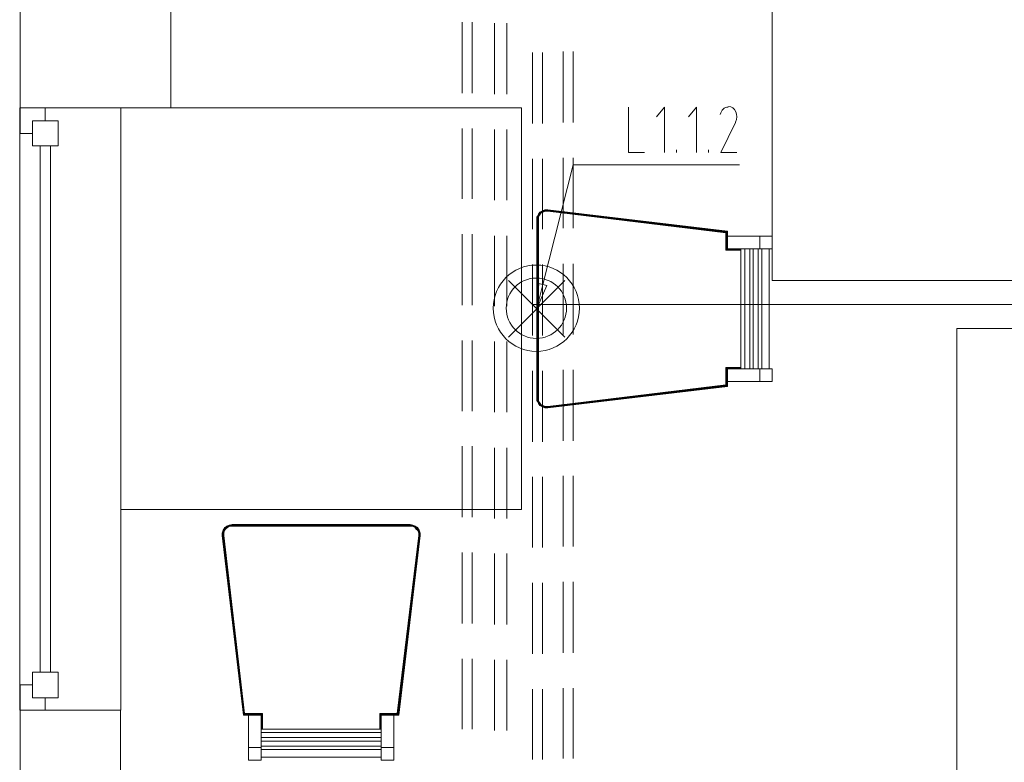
# Model space of a CAD drawing. Header units: millimetres. Extents: x 352 to 350573, y -22 to 37733.
# Tile 9 of 214: x 10451 to 14378, y 9843 to 12804. Entities that reach past the tile are written whole.
import ezdxf

# ---------------------------------------------------------------- set-up
doc = ezdxf.new("R2010")
doc.units = ezdxf.units.MM
doc.layers.add('PDF _0', color=1, linetype='Continuous')
for name, color, linetype, true_color in [('PDF _PD-Lighting', 7, 'Continuous', 0xb80000), ('PDF _PD-Lighting Text', 7, 'Continuous', 0xb80000), ('PDF$_83$-$Floor$Plan$-$В_Этаж$00_Сводный$A-DETL-MBND', 7, 'Continuous', 0xdd3700), ('PDF$_83$-$Floor$Plan$-$В_Этаж$00_Сводный-83$new-ifc-RVT-1-В_Этаж$00_Сводный$A-COLS', 7, 'Continuous', 0xbababa), ('PDF$_83$-$Floor$Plan$-$В_Этаж$00_Сводный-83$new-ifc-RVT-1-В_Этаж$00_Сводный$A-GENM', 7, 'Continuous', 0xdd6e6e), ('PDF$_83$-$Floor$Plan$-$В_Этаж$00_Сводный-83$new-ifc-RVT-1-В_Этаж$00_Сводный$A-GLAZ', 7, 'Continuous', 0xdddd6e), ('PDF$_83$-$Floor$Plan$-$В_Этаж$00_Сводный-83$new-ifc-RVT-1-В_Этаж$00_Сводный$A-WALL', 7, 'Continuous', 0xbababa), ('PDF$_83$-$Floor$Plan$-$В_Этаж$00_Сводный-83$new-ifc-RVT-1-В_Этаж$00_Сводный$I-FURN', 7, 'Continuous', 0xdcdcdc)]:
    doc.layers.add(name, color=color, linetype=linetype, true_color=true_color)

msp = doc.modelspace()

# ---------------------------------------------------------------- linework, layer by layer
at = {"layer": 'PDF _0', "color": 12, "lineweight": 0, "true_color": 0xb80000}
msp.add_lwpolyline([(12537.3, 11748), (12658.7, 12225.4), (12859.6, 12225.4), (13321, 12225.4)], dxfattribs=at)
at = {"layer": 'PDF _PD-Lighting', "lineweight": 0}
for points in [[(13452.3, 15340.4), (13452.3, 11763.9), (17444.6, 11763.9), (17444.6, 11326.3)], [(12400.1, 11539.1), (12624.8, 11763.9)], [(12400.1, 11763.9), (12624.8, 11539.1)], [(12495.5, 11668.4), (17201.9, 11668.4), (17201.9, 11417.8)], [(16945.3, 11374), (16945.3, 11573), (14188.3, 11573), (14188.3, 9315.3)]]:
    msp.add_lwpolyline(points, dxfattribs=at)
for radius in [172.1, 120.3]:
    msp.add_circle((12511.4, 11654), radius, dxfattribs=at)
at = {"layer": 'PDF _PD-Lighting Text', "lineweight": 0}
for points in [[(12879.5, 12456.1), (12879.5, 12275.1), (12943.1, 12275.1)], [(13022.7, 12275.1), (13022.7, 12456.1), (12990.8, 12416.4)], [(13150, 12275.1), (13150, 12456.1), (13118.2, 12416.4)], [(13305.1, 12394.5), (13247.4, 12275.1), (13311.1, 12275.1)], [(13070.4, 12275.1), (13070.4, 12285.1)], [(13197.7, 12275.1), (13197.7, 12285.1)], [(12513.4, 11652.5), (12537.3, 11748)]]:
    msp.add_lwpolyline(points, dxfattribs=at)
msp.add_lwpolyline([(12553.2, 11744), (12513.4, 11652.5), (12521.4, 11752)], close=True, dxfattribs=at)
msp.add_arc((13261.7, 12417.4), 49.4, 334.0398, 23.6625, dxfattribs=at)
for points in [[(13276.6, 12456.1), (13261.8, 12456.3), (13248.7, 12444.1), (13244.7, 12426.4)], [(13306.9, 12437.2), (13301.1, 12450.2), (13290.1, 12458.2), (13278.1, 12458.1)]]:
    msp.add_open_spline(points, degree=3, dxfattribs=at)
at = {"layer": 'PDF$_83$-$Floor$Plan$-$В_Этаж$00_Сводный$A-DETL-MBND', "color": 220, "lineweight": 0, "true_color": 0xff00bf}
for points in [[(12215.1, 12794.3), (12215.1, 12511.8)], [(12254.9, 12511.8), (12254.9, 12794.3)], [(12215.1, 12370.6), (12215.1, 12090.1)], [(12254.9, 12090.1), (12254.9, 12370.6)], [(12215.1, 11948.9), (12215.1, 11666.4)], [(12254.9, 11666.4), (12254.9, 11948.9)], [(12215.1, 11525.2), (12215.1, 11242.8)], [(12254.9, 11242.8), (12254.9, 11525.2)], [(12215.1, 11103.5), (12215.1, 10821.1)], [(12254.9, 10821.1), (12254.9, 11103.5)], [(12215.1, 10679.8), (12215.1, 10397.4)], [(12254.9, 10397.4), (12254.9, 10679.8)], [(12215.1, 10256.1), (12215.1, 9975.7)], [(12254.9, 9975.7), (12254.9, 10256.1)]]:
    msp.add_lwpolyline(points, dxfattribs=at)
at = {"layer": 'PDF$_83$-$Floor$Plan$-$В_Этаж$00_Сводный$A-DETL-MBND', "color": 150, "lineweight": 0, "true_color": 0x007fff}
for points in [[(12344.4, 12790.3), (12344.4, 12507.9)], [(12394.1, 12507.9), (12394.1, 12790.3)], [(12344.4, 12366.6), (12344.4, 12084.2)], [(12394.1, 12084.2), (12394.1, 12366.6)], [(12344.4, 11942.9), (12344.4, 11662.5)], [(12394.1, 11662.5), (12394.1, 11942.9)], [(12344.4, 11521.2), (12344.4, 11238.8)], [(12394.1, 11238.8), (12394.1, 11521.2)], [(12344.4, 11097.5), (12344.4, 10815.1)], [(12394.1, 10815.1), (12394.1, 11097.5)], [(12344.4, 10675.8), (12344.4, 10393.4)], [(12394.1, 10393.4), (12394.1, 10675.8)], [(12344.4, 10252.2), (12344.4, 9969.7)], [(12394.1, 9969.7), (12394.1, 10252.2)]]:
    msp.add_lwpolyline(points, dxfattribs=at)
at = {"layer": 'PDF$_83$-$Floor$Plan$-$В_Этаж$00_Сводный$A-DETL-MBND', "color": 5, "lineweight": 0}
for points in [[(12495.5, 12673), (12495.5, 12390.5)], [(12535.3, 12390.5), (12535.3, 12673)], [(12495.5, 12249.3), (12495.5, 11968.8)], [(12535.3, 11968.8), (12535.3, 12249.3)], [(12495.5, 11827.6), (12495.5, 11545.1)], [(12535.3, 11545.1), (12535.3, 11827.6)], [(12495.5, 11403.9), (12495.5, 11121.4)], [(12535.3, 11121.4), (12535.3, 11403.9)], [(12495.5, 10982.2), (12495.5, 10699.7)], [(12535.3, 10699.7), (12535.3, 10982.2)], [(12495.5, 10558.5), (12495.5, 10276)], [(12535.3, 10276), (12535.3, 10558.5)], [(12495.5, 10134.8), (12495.5, 9854.3)], [(12535.3, 9854.3), (12535.3, 10134.8)]]:
    msp.add_lwpolyline(points, dxfattribs=at)
at = {"layer": 'PDF$_83$-$Floor$Plan$-$В_Этаж$00_Сводный$A-DETL-MBND', "color": 1, "lineweight": 0}
for points in [[(12618.9, 12676.9), (12618.9, 12394.5)], [(12658.7, 12394.5), (12658.7, 12676.9)], [(12618.9, 12253.2), (12618.9, 11972.8)], [(12658.7, 11972.8), (12658.7, 12253.2)], [(12618.9, 11831.5), (12618.9, 11549.1)], [(12658.7, 11549.1), (12658.7, 11831.5)], [(12618.9, 11407.9), (12618.9, 11125.4)], [(12658.7, 11125.4), (12658.7, 11407.9)], [(12618.9, 10986.2), (12618.9, 10703.7)], [(12658.7, 10703.7), (12658.7, 10986.2)], [(12618.9, 10562.5), (12618.9, 10280)], [(12658.7, 10280), (12658.7, 10562.5)], [(12618.9, 10138.8), (12618.9, 9858.3)], [(12658.7, 9858.3), (12658.7, 10138.8)]]:
    msp.add_lwpolyline(points, dxfattribs=at)
at = {"layer": 'PDF$_83$-$Floor$Plan$-$В_Этаж$00_Сводный-83$new-ifc-RVT-1-В_Этаж$00_Сводный$A-COLS', "lineweight": 0}
msp.add_lwpolyline([(10452.7, 12452.2), (11053.4, 12452.2), (11053.4, 13050.9), (10452.7, 13050.9)], close=True, dxfattribs=at)
at = {"layer": 'PDF$_83$-$Floor$Plan$-$В_Этаж$00_Сводный-83$new-ifc-RVT-1-В_Этаж$00_Сводный$A-GENM', "lineweight": 0}
msp.add_lwpolyline([(10854.5, 10051.2), (10854.5, 12452.2), (10450.7, 12452.2), (10450.7, 10051.2)], close=True, dxfattribs=at)
at = {"layer": 'PDF$_83$-$Floor$Plan$-$В_Этаж$00_Сводный-83$new-ifc-RVT-1-В_Этаж$00_Сводный$A-GLAZ', "lineweight": 0}
for points in [[(10552.1, 12400.4), (10552.1, 12452.2), (10452.7, 12452.2), (10452.7, 12350.7), (10502.4, 12350.7), (10502.4, 12400.4)], [(10502.4, 12400.4), (10502.4, 12301), (10603.9, 12301), (10603.9, 12400.4)], [(10502.4, 10202.4), (10502.4, 10101), (10603.9, 10101), (10603.9, 10202.4)], [(10552.1, 10051.2), (10552.1, 10101), (10502.4, 10101), (10502.4, 10152.7), (10452.7, 10152.7), (10452.7, 10051.2)]]:
    msp.add_lwpolyline(points, close=True, dxfattribs=at)
at = {"layer": 'PDF$_83$-$Floor$Plan$-$В_Этаж$00_Сводный-83$new-ifc-RVT-1-В_Этаж$00_Сводный$A-GLAZ', "color": 254, "lineweight": 0, "true_color": 0xdcdcdc}
for points in [[(10532.2, 12301), (10532.2, 10202.4)], [(10574, 10202.4), (10574, 12301)]]:
    msp.add_lwpolyline(points, dxfattribs=at)
at = {"layer": 'PDF$_83$-$Floor$Plan$-$В_Этаж$00_Сводный-83$new-ifc-RVT-1-В_Этаж$00_Сводный$A-WALL', "lineweight": 0}
msp.add_lwpolyline([(10852.5, 7252.5), (10852.5, 10051.2), (10452.7, 10051.2), (10452.7, 7252.5)], close=True, dxfattribs=at)
at = {"layer": 'PDF$_83$-$Floor$Plan$-$В_Этаж$00_Сводный-83$new-ifc-RVT-1-В_Этаж$00_Сводный$I-FURN', "lineweight": 0}
for points in [[(11053.4, 12452.2), (12451.8, 12452.2), (12451.8, 10850.9), (10854.5, 10850.9)], [(12513.4, 12016.5), (12515.4, 12016.5), (12513.4, 12006.6), (12513.4, 11296.5), (12515.4, 11286.5), (12513.4, 11296.5), (12513.4, 12006.6), (12515.4, 12016.5), (12519.4, 12028.5), (12525.4, 12036.4), (12535.3, 12042.4), (12545.3, 12046.4), (12557.2, 12046.4), (12557.2, 12044.4), (13271.3, 11960.8), (13271.3, 11889.2), (13327, 11889.2), (13269.3, 11889.2), (13269.3, 11887.2), (13327, 11887.2)], [(12523.4, 11278.6), (12519.4, 11286.5), (12517.4, 11296.5), (12515.4, 11296.5), (12515.4, 12006.6), (12517.4, 12016.5), (12515.4, 12016.5), (12519.4, 12026.5), (12513.4, 12016.5), (12513.4, 12006.6), (12513.4, 11296.5), (12513.4, 11286.5), (12519.4, 11276.6), (12525.4, 11266.6), (12535.3, 11260.7), (12545.3, 11258.7), (12547.3, 11258.7), (12557.2, 11258.7), (13269.3, 11344.2), (13269.3, 11346.2), (13269.3, 11415.8), (13267.3, 11417.8), (13327, 11417.8), (13267.3, 11417.8), (13267.3, 11348.2), (13267.3, 11346.2), (12557.2, 11262.6), (12557.2, 11260.7), (12547.3, 11260.7), (12547.3, 11258.7), (12537.3, 11262.6), (12535.3, 11262.6), (12527.4, 11268.6), (12525.4, 11266.6)], [(12519.4, 11286.5), (12519.4, 11296.5), (12517.4, 11296.5), (12517.4, 12006.6), (12515.4, 12006.6), (12517.4, 12016.5), (12521.4, 12026.5), (12519.4, 12026.5)], [(12519.4, 11296.5), (12519.4, 12006.6), (12517.4, 12006.6), (12519.4, 12016.5), (12517.4, 12016.5), (12521.4, 12026.5), (12527.4, 12034.4), (12535.3, 12040.4), (12535.3, 12042.4)], [(12525.4, 12036.4), (12519.4, 12028.5), (12519.4, 12026.5), (12527.4, 12034.4), (12525.4, 12036.4), (12535.3, 12042.4), (12545.3, 12046.4), (12557.2, 12046.4), (13273.3, 11960.8), (13273.3, 11941)], [(12519.4, 12006.6), (12519.4, 12016.5), (12523.4, 12024.5), (12521.4, 12026.5), (12529.4, 12034.4), (12527.4, 12034.4), (12537.3, 12040.4), (12535.3, 12040.4), (12547.3, 12044.4), (12545.3, 12046.4)], [(12519.4, 12016.5), (12523.4, 12024.5), (12529.4, 12032.5), (12529.4, 12034.4), (12537.3, 12038.4), (12537.3, 12040.4), (12547.3, 12044.4), (12557.2, 12044.4), (13269.3, 11958.9), (13269.3, 11956.9), (13269.3, 11887.2), (13267.3, 11885.3), (13327, 11885.3), (13267.3, 11885.3)], [(12519.4, 12028.5), (12519.4, 12028.5)], [(12521.4, 12026.5), (12521.4, 12026.5)], [(12523.4, 12024.5), (12529.4, 12032.5)], [(12523.4, 12024.5), (12523.4, 12024.5)], [(12525.4, 12036.4), (12525.4, 12036.4)], [(12527.4, 12034.4), (12527.4, 12034.4)], [(12529.4, 12032.5), (12529.4, 12032.5)], [(12535.3, 12042.4), (12535.3, 12042.4)], [(12537.3, 12036.4), (12547.3, 12040.4), (12557.2, 12040.4), (13267.3, 11954.9)], [(12537.3, 12038.4), (12537.3, 12038.4)], [(12545.3, 12046.4), (12545.3, 12046.4)], [(12547.3, 12044.4), (12547.3, 12044.4)], [(12547.3, 12040.4), (12547.3, 12040.4)], [(12547.3, 12040.4), (12557.2, 12040.4)], [(12557.2, 12046.4), (12557.2, 12046.4)], [(12557.2, 12046.4), (13271.3, 11960.8), (13273.3, 11960.8)], [(12557.2, 12044.4), (12557.2, 12044.4)], [(12557.2, 12040.4), (12557.2, 12040.4)], [(12513.4, 12006.6), (12513.4, 12006.6)], [(12513.4, 12006.6), (12513.4, 12006.6)], [(12529.4, 11270.6), (12523.4, 11278.6), (12519.4, 11286.5), (12517.4, 11286.5), (12515.4, 11296.5), (12515.4, 12006.6), (12513.4, 12006.6)], [(12515.4, 12016.5), (12515.4, 12016.5)], [(12515.4, 12006.6), (12515.4, 12006.6)], [(12517.4, 12016.5), (12517.4, 12016.5)], [(12519.4, 12016.5), (12519.4, 12016.5)], [(13273.3, 11891.2), (13402.6, 11891.2), (13452.3, 11891.2), (13452.3, 11941), (13402.6, 11941), (13273.3, 11941), (13273.3, 11891.2), (13271.3, 11891.2), (13271.3, 11960.8), (13269.3, 11958.9), (13269.3, 11889.2), (13271.3, 11889.2), (13271.3, 11891.2), (13327, 11891.2), (13327, 11411.8), (13271.3, 11411.8), (13273.3, 11411.8)], [(13271.3, 11960.8), (13271.3, 11960.8)], [(13273.3, 11960.8), (13273.3, 11960.8)], [(13402.6, 11891.2), (13402.6, 11941)], [(13267.3, 11885.3), (13267.3, 11885.3)], [(13273.3, 11891.2), (13273.3, 11891.2)], [(13342.9, 11411.8), (13342.9, 11891.2)], [(13362.8, 11411.8), (13362.8, 11891.2)], [(13376.7, 11411.8), (13376.7, 11891.2)], [(13396.6, 11411.8), (13396.6, 11891.2)], [(13410.6, 11411.8), (13410.6, 11891.2)], [(13440.4, 11891.2), (13440.4, 11411.8)], [(12513.4, 11286.5), (12515.4, 11286.5), (12519.4, 11276.6), (12519.4, 11274.6), (12525.4, 11266.6), (12535.3, 11260.7), (12545.3, 11256.7), (12557.2, 11256.7), (13273.3, 11342.2), (13273.3, 11362.1), (13273.3, 11411.8), (13402.6, 11411.8), (13452.3, 11411.8), (13452.3, 11362.1), (13402.6, 11362.1), (13273.3, 11362.1)], [(13267.3, 11417.8), (13267.3, 11346.2), (13269.3, 11346.2), (12557.2, 11260.7), (12557.2, 11258.7), (12547.3, 11258.7), (12535.3, 11262.6), (12535.3, 11260.7)], [(12557.2, 11256.7), (12557.2, 11258.7), (13271.3, 11342.2), (13269.3, 11344.2), (13269.3, 11413.8), (13271.3, 11413.8), (13271.3, 11342.2), (12557.2, 11256.7), (12545.3, 11258.7), (12545.3, 11256.7)], [(13267.3, 11417.8), (13267.3, 11417.8)], [(13327, 11415.8), (13269.3, 11415.8), (13269.3, 11413.8), (13327, 11413.8), (13271.3, 11413.8), (13271.3, 11411.8), (13271.3, 11342.2), (13273.3, 11342.2)], [(13273.3, 11411.8), (13273.3, 11411.8)], [(13402.6, 11362.1), (13402.6, 11411.8)], [(13267.3, 11348.2), (12557.2, 11262.6), (12547.3, 11262.6), (12537.3, 11266.6), (12537.3, 11264.6), (12529.4, 11270.6), (12529.4, 11268.6), (12521.4, 11276.6), (12517.4, 11286.5), (12515.4, 11286.5), (12519.4, 11276.6), (12527.4, 11268.6), (12537.3, 11262.6), (12537.3, 11264.6), (12547.3, 11260.7), (12547.3, 11262.6)], [(13271.3, 11342.2), (13271.3, 11342.2)], [(13273.3, 11342.2), (13273.3, 11342.2)], [(12513.4, 11296.5), (12513.4, 11296.5)], [(12513.4, 11296.5), (12513.4, 11296.5)], [(12537.3, 11266.6), (12529.4, 11270.6), (12523.4, 11278.6), (12521.4, 11276.6), (12517.4, 11286.5), (12515.4, 11296.5), (12513.4, 11296.5)], [(12515.4, 11296.5), (12515.4, 11296.5)], [(12515.4, 11286.5), (12515.4, 11286.5)], [(12517.4, 11286.5), (12517.4, 11286.5)], [(12519.4, 11286.5), (12519.4, 11286.5)], [(12519.4, 11276.6), (12519.4, 11276.6)], [(12557.2, 11262.6), (12547.3, 11262.6), (12537.3, 11264.6), (12529.4, 11268.6), (12527.4, 11268.6), (12521.4, 11276.6), (12519.4, 11276.6)], [(12521.4, 11276.6), (12521.4, 11276.6)], [(12523.4, 11278.6), (12523.4, 11278.6)], [(12525.4, 11266.6), (12525.4, 11266.6)], [(12525.4, 11266.6), (12525.4, 11266.6)], [(12527.4, 11268.6), (12527.4, 11268.6)], [(12529.4, 11270.6), (12529.4, 11270.6)], [(12535.3, 11260.7), (12535.3, 11260.7)], [(12537.3, 11264.6), (12537.3, 11264.6)], [(12547.3, 11262.6), (12547.3, 11262.6)], [(12547.3, 11258.7), (12547.3, 11258.7)], [(12557.2, 11262.6), (12557.2, 11262.6)], [(12557.2, 11258.7), (12557.2, 11258.7)], [(12557.2, 11256.7), (12557.2, 11256.7)], [(11343.8, 10031.4), (11343.8, 10033.3), (11413.4, 10033.3), (11415.4, 10033.3), (11415.4, 9975.7), (11415.4, 10033.3), (11343.8, 10033.3), (11258.3, 10747.5), (11258.3, 10757.4), (11262.3, 10769.3), (11268.2, 10779.3), (11276.2, 10785.2), (11286.1, 10789.2), (11298.1, 10791.2), (12008.2, 10791.2), (12018.1, 10789.2), (12028.1, 10785.2), (12038, 10779.3), (12044, 10769.3), (12048, 10757.4), (12048, 10747.5), (11962.4, 10031.4), (11942.6, 10031.4), (11942.6, 9902.1), (11942.6, 9852.3), (11892.8, 9852.3), (11892.8, 9902.1), (11892.8, 10031.4)], [(11268.2, 10779.3), (11268.2, 10777.3), (11262.3, 10769.3), (11258.3, 10757.4), (11258.3, 10747.5), (11343.8, 10031.4), (11363.7, 10031.4), (11413.4, 10031.4), (11413.4, 9902.1), (11413.4, 9852.3), (11363.7, 9852.3), (11363.7, 9902.1), (11363.7, 10031.4)], [(11262.3, 10769.3), (11264.3, 10767.3), (11260.3, 10757.4), (11262.3, 10769.3), (11268.2, 10777.3), (11270.2, 10777.3), (11264.3, 10767.3), (11266.2, 10767.3), (11272.2, 10775.3), (11270.2, 10775.3), (11278.2, 10783.3), (11288.1, 10787.2), (11288.1, 10789.2), (11298.1, 10791.2), (12008.2, 10791.2), (12018.1, 10789.2), (12028.1, 10785.2), (12036, 10777.3), (12028.1, 10783.3), (12026.1, 10783.3), (12018.1, 10787.2), (12018.1, 10785.2), (12008.2, 10787.2), (12008.2, 10785.2), (11298.1, 10785.2)], [(11264.3, 10747.5), (11347.8, 10037.3), (11419.4, 10037.3), (11419.4, 9975.7), (11419.4, 10037.3), (11417.4, 10035.3), (11345.8, 10035.3), (11345.8, 10033.3), (11260.3, 10747.5), (11262.3, 10747.5), (11262.3, 10757.4), (11264.3, 10757.4), (11266.2, 10767.3), (11268.2, 10767.3), (11272.2, 10773.3), (11272.2, 10775.3), (11280.2, 10781.3), (11278.2, 10783.3), (11288.1, 10787.2), (11298.1, 10789.2), (11298.1, 10791.2)], [(11417.4, 9975.7), (11417.4, 10035.3), (11415.4, 10033.3), (11345.8, 10033.3), (11343.8, 10033.3), (11260.3, 10747.5), (11260.3, 10757.4), (11262.3, 10757.4), (11264.3, 10767.3), (11270.2, 10775.3), (11270.2, 10777.3), (11278.2, 10783.3), (11278.2, 10785.2), (11288.1, 10789.2), (11286.1, 10789.2)], [(11262.3, 10769.3), (11262.3, 10769.3)], [(11262.3, 10769.3), (11262.3, 10769.3)], [(11419.4, 10037.3), (11347.8, 10037.3), (11345.8, 10035.3), (11262.3, 10747.5), (11264.3, 10747.5), (11264.3, 10757.4), (11268.2, 10767.3)], [(11264.3, 10767.3), (11264.3, 10767.3)], [(11276.2, 10785.2), (11278.2, 10785.2), (11268.2, 10777.3), (11276.2, 10785.2), (11286.1, 10789.2), (11298.1, 10791.2), (12008.2, 10791.2), (12018.1, 10789.2), (12028.1, 10785.2), (12038, 10777.3), (12038, 10779.3)], [(11268.2, 10777.3), (11268.2, 10777.3)], [(11272.2, 10773.3), (11280.2, 10781.3), (11288.1, 10785.2), (11288.1, 10787.2), (11298.1, 10787.2), (11298.1, 10789.2), (12008.2, 10789.2), (12008.2, 10791.2)], [(11276.2, 10785.2), (11276.2, 10785.2)], [(11278.2, 10783.3), (11278.2, 10783.3)], [(11280.2, 10781.3), (11288.1, 10785.2), (11298.1, 10787.2), (12008.2, 10787.2), (12008.2, 10789.2), (12018.1, 10787.2), (12018.1, 10789.2)], [(11280.2, 10781.3), (11280.2, 10781.3)], [(11286.1, 10789.2), (11286.1, 10789.2)], [(11288.1, 10785.2), (11298.1, 10785.2), (11298.1, 10787.2), (12008.2, 10787.2), (12018.1, 10787.2), (12028.1, 10783.3), (12028.1, 10785.2)], [(11288.1, 10787.2), (11288.1, 10787.2)], [(11288.1, 10785.2), (11288.1, 10785.2)], [(11298.1, 10791.2), (11298.1, 10791.2)], [(11298.1, 10791.2), (11298.1, 10791.2)], [(11298.1, 10787.2), (11298.1, 10787.2)], [(12026.1, 10781.3), (12032.1, 10773.3), (12034.1, 10775.3), (12038, 10767.3), (12040, 10767.3), (12044, 10757.4), (12046, 10747.5), (11960.5, 10033.3), (11888.8, 10033.3), (11890.8, 10033.3), (11890.8, 9975.7), (11890.8, 10033.3), (11960.5, 10033.3), (11958.5, 10035.3), (12044, 10747.5), (12042, 10747.5), (12042, 10757.4), (12038, 10767.3)], [(12032.1, 10773.3), (12038, 10767.3), (12042, 10757.4), (12044, 10757.4), (12044, 10747.5), (12046, 10747.5), (11960.5, 10033.3), (11962.4, 10033.3), (11890.8, 10033.3), (11892.8, 10031.4), (11942.6, 10031.4)], [(12016.2, 10785.2), (12026.1, 10781.3), (12034.1, 10775.3), (12040, 10767.3), (12042, 10767.3), (12044, 10757.4), (12046, 10757.4), (12046, 10747.5), (11962.4, 10033.3), (11962.4, 10031.4)], [(12008.2, 10791.2), (12008.2, 10791.2)], [(12008.2, 10791.2), (12008.2, 10791.2)], [(12008.2, 10787.2), (12008.2, 10787.2)], [(12008.2, 10785.2), (12016.2, 10785.2), (12018.1, 10785.2), (12026.1, 10781.3), (12026.1, 10783.3), (12034.1, 10775.3), (12036, 10777.3), (12042, 10767.3), (12042, 10769.3), (12046, 10757.4), (12046, 10747.5), (12048, 10747.5)], [(12018.1, 10789.2), (12018.1, 10789.2)], [(12018.1, 10789.2), (12018.1, 10789.2)], [(12018.1, 10787.2), (12018.1, 10787.2)], [(12026.1, 10781.3), (12026.1, 10781.3)], [(12028.1, 10785.2), (12028.1, 10785.2)], [(12028.1, 10785.2), (12028.1, 10785.2)], [(12034.1, 10775.3), (12034.1, 10775.3)], [(12044, 10769.3), (12042, 10769.3), (12036, 10777.3), (12038, 10777.3), (12044, 10769.3), (12046, 10757.4), (12048, 10757.4)], [(12036, 10777.3), (12036, 10777.3)], [(12038, 10767.3), (12038, 10767.3)], [(12044, 10769.3), (12044, 10769.3)], [(11258.3, 10757.4), (11258.3, 10757.4)], [(11258.3, 10747.5), (11260.3, 10747.5), (11260.3, 10757.4), (11258.3, 10757.4)], [(11258.3, 10747.5), (11258.3, 10747.5)], [(11260.3, 10757.4), (11260.3, 10757.4)], [(11260.3, 10747.5), (11260.3, 10747.5)], [(11347.8, 10037.3), (11264.3, 10747.5), (11264.3, 10757.4)], [(11264.3, 10757.4), (11264.3, 10757.4)], [(11264.3, 10747.5), (11264.3, 10747.5)], [(11956.5, 10037.3), (11958.5, 10037.3), (11886.9, 10037.3), (11888.8, 10035.3), (11888.8, 10033.3), (11888.8, 9975.7), (11888.8, 10035.3), (11958.5, 10035.3), (11958.5, 10037.3), (12042, 10747.5), (12042, 10757.4)], [(12042, 10747.5), (11956.5, 10037.3), (11886.9, 10037.3), (11886.9, 9975.7), (11886.9, 10037.3)], [(12042, 10757.4), (12042, 10757.4)], [(12042, 10747.5), (12042, 10747.5)], [(12044, 10757.4), (12044, 10757.4)], [(12046, 10757.4), (12046, 10757.4)], [(12046, 10747.5), (12046, 10747.5)], [(12046, 10747.5), (12046, 10747.5)], [(11343.8, 10033.3), (11343.8, 10033.3)], [(11343.8, 10031.4), (11343.8, 10031.4)], [(11347.8, 10037.3), (11347.8, 10037.3)], [(11892.8, 9975.7), (11413.4, 9975.7), (11413.4, 10033.3), (11413.4, 10031.4)], [(11413.4, 10031.4), (11413.4, 10031.4)], [(11415.4, 10033.3), (11415.4, 10033.3)], [(11419.4, 10037.3), (11419.4, 10037.3)], [(11886.9, 10037.3), (11886.9, 10037.3)], [(11890.8, 10033.3), (11890.8, 10033.3)], [(11892.8, 10031.4), (11892.8, 10031.4)], [(11960.5, 10033.3), (11960.5, 10033.3)], [(11962.4, 10031.4), (11962.4, 10031.4)], [(11413.4, 9961.7), (11892.8, 9961.7)], [(11413.4, 9941.8), (11892.8, 9941.8)], [(11363.7, 9902.1), (11413.4, 9902.1)], [(11413.4, 9927.9), (11892.8, 9927.9)], [(11413.4, 9908), (11892.8, 9908)], [(11892.8, 9902.1), (11942.6, 9902.1)], [(11413.4, 9894.1), (11892.8, 9894.1)], [(11892.8, 9864.3), (11413.4, 9864.3)]]:
    msp.add_lwpolyline(points, dxfattribs=at)
msp.add_lwpolyline([(13269.3, 11956.9), (12557.2, 12042.4), (12557.2, 12044.4), (12547.3, 12044.4), (12547.3, 12042.4), (12537.3, 12038.4), (12529.4, 12032.5), (12537.3, 12036.4), (12537.3, 12038.4), (12547.3, 12040.4), (12547.3, 12042.4), (12557.2, 12042.4), (12557.2, 12040.4), (13267.3, 11956.9), (13267.3, 11954.9), (13267.3, 11885.3), (13267.3, 11956.9)], close=True, dxfattribs=at)

doc.saveas('drawing.dxf')
